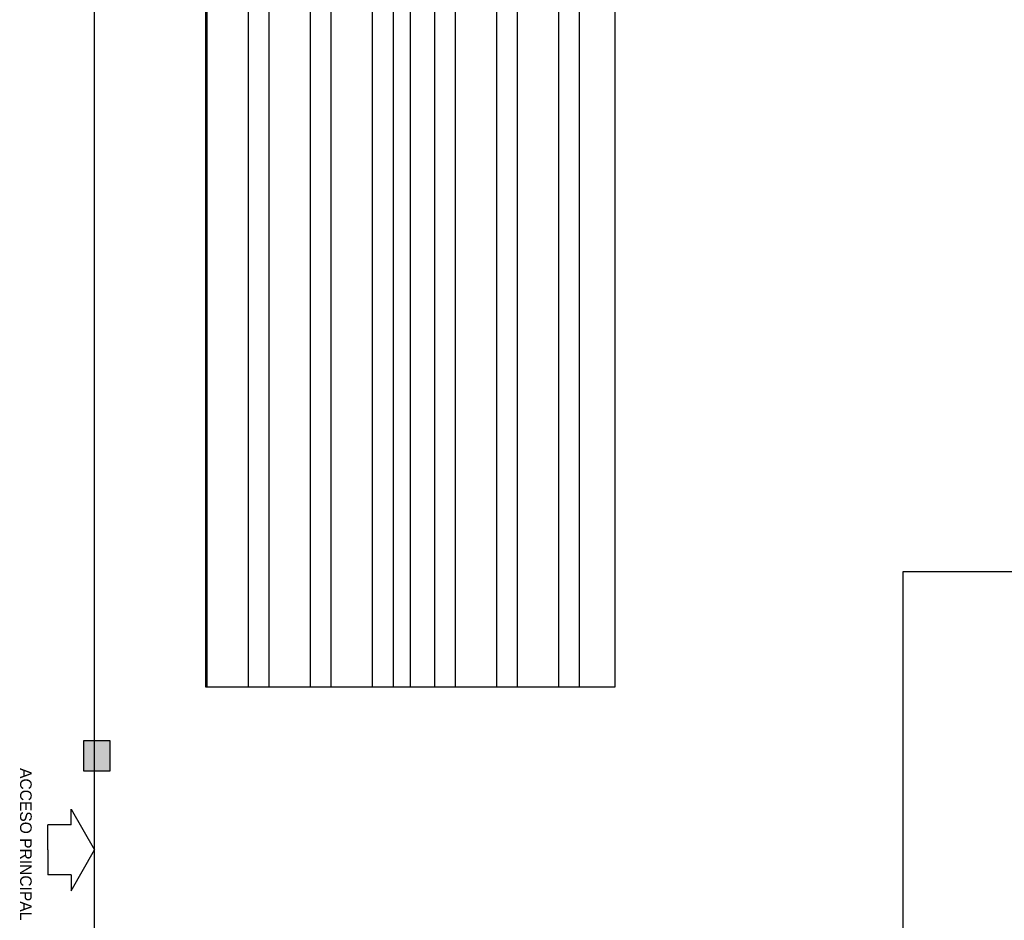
# Model space of a CAD drawing. Header units: millimetres. Extents: x 2426 to 2846, y 395 to 617.
# Tile 2 of 58: x 2426 to 2451, y 436 to 458. Entities that reach past the tile are written whole.
import ezdxf

# ---------------------------------------------------------------- set-up
doc = ezdxf.new("R2010")
doc.units = ezdxf.units.MM
doc.linetypes.add('ACAD_ISO04W100', pattern=[30, 24, -3, 0, -3])
doc.layers.add('Cotas', color=3, linetype='Continuous')
doc.layers.add('PAREDE', color=6, linetype='Continuous')

# ---------------------------------------------------------------- blocks, each defined once
blk = doc.blocks.new('SBPLN501')
for p, q in [((-0.4, 0.7), (0, 0)), ((-0.4, 0.43), (-0.4, 0.7)), ((-0.4, 0.43), (-0.8, 0.43)), ((-0.8, 0), (-0.8, 0.43)), ((-0.8, 0), (-0.8, -0.43)), ((-0.4, -0.7), (0, 0)), ((-0.4, -0.43), (-0.8, -0.43)), ((-0.4, -0.43), (-0.4, -0.7))]:
    blk.add_line(p, q)

msp = doc.modelspace()

# ---------------------------------------------------------------- hatches: boundary and pattern name
at = {"layer": 'PAREDE'}
h = msp.add_hatch(dxfattribs=at)
h.set_pattern_fill('ANSI32', color=1, scale=0.1622, angle=45)
h.paths.add_polyline_path([(2440.872, 470.854), (2435.786, 475.644), (2435.786, 441.449), (2440.872, 441.449)])
h.paths.add_polyline_path([(2435.786, 475.644), (2430.701, 480.434), (2430.701, 470.854), (2430.701, 441.449), (2435.786, 441.449)])
h.paths.add_polyline_path([(2477.072, 475.644), (2471.986, 470.854), (2471.986, 405.036), (2477.072, 400.122)])
h.paths.add_polyline_path([(2482.157, 470.854), (2482.157, 480.434), (2477.072, 475.644), (2477.072, 400.122), (2482.196, 395.171), (2482.196, 405.036), (2482.157, 405.036)])
at = {"layer": 'PAREDE', "linetype": 'ACAD_ISO04W100'}
h = msp.add_hatch(color=0, dxfattribs=at)
h.dxf.hatch_style = 1
h.paths.add_polyline_path([(2428.061, 439.362), (2428.061, 440.121), (2427.667, 440.121), (2427.667, 439.362)])
h.paths.add_polyline_path([(2428.315, 439.362), (2428.315, 440.121), (2428.061, 440.121), (2428.061, 439.362)])

# ---------------------------------------------------------------- linework, layer by layer
msp.add_lwpolyline([(2465.964, 414.399), (2448.045, 414.399), (2448.045, 444.327), (2465.964, 444.327)], close=True)
at = {"layer": 'Cotas', "color": 6}
msp.add_line((2435.786, 475.644), (2435.786, 441.449), dxfattribs=at)
msp.add_lwpolyline([(2427.933, 501.362), (2482.196, 501.362), (2482.196, 395.171), (2427.933, 395.171)], close=True, dxfattribs=at)
msp.add_lwpolyline([(2440.872, 470.854), (2440.872, 441.449), (2430.701, 441.449), (2430.701, 470.854)], dxfattribs=at)
at = {"layer": 'Cotas', "linetype": 'ACAD_ISO04W100'}
msp.add_lwpolyline([(2428.315, 440.121), (2428.315, 439.362), (2427.667, 439.362), (2427.667, 440.121)], close=True, dxfattribs=at)

# ---------------------------------------------------------------- block references
at = {"xscale": -1.447581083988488, "yscale": 1.447581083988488, "zscale": 1.447581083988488, "rotation": 180}
msp.add_blockref('SBPLN501', (2427.93, 437.401), dxfattribs=at)

# ---------------------------------------------------------------- texts
at = {"insert": (2426.075, 439.436), "char_height": 0.28952, "attachment_point": 7, "rotation": 270}
msp.add_mtext_dynamic_manual_height_columns('\\A1;{\\fZurich Cn BT|b0|i0|c0|p34;\\C2;ACCESO PRINCIPAL}', width=12.80121, gutter_width=1, heights=[0], dxfattribs=at)

doc.saveas('drawing.dxf')
